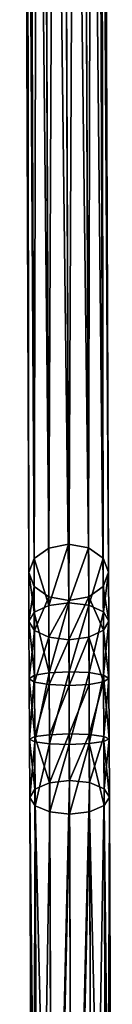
# Model space of a CAD drawing. Header units: millimetres. Extents: x 8 to 152, y -272 to 223.
# Tile 7 of 35: x 59 to 70, y -149 to -25. Entities that reach past the tile are written whole.
import ezdxf

# ---------------------------------------------------------------- set-up
doc = ezdxf.new("R2010")
doc.units = ezdxf.units.MM
doc.header["$LTSCALE"] = 25.4
doc.layers.get('0').update_dxf_attribs({"true_color": 0xff5454})

# ---------------------------------------------------------------- blocks, each defined once
blk = doc.blocks.new('EYE-SUPER-6487-6494-6501.STL#3')
at = {"color": 250, "true_color": 0x262626}
mesh = blk.add_polyface(dxfattribs=at)
corners = [(62.36, -91.25, 609.41), (59.4, 205.94, 309.61), (60.53, -92.55, 608.11), (61.22, 207.24, 310.91)]
mesh.append_faces([[corners[k] for k in face] for face in [(0, 1, 2), (1, 0, 3)]], dxfattribs={"vtx0": -1, "color": 250})
mesh = blk.add_polyface(dxfattribs=at)
corners = [(62.36, -91.25, 609.41), (63.72, 207.73, 311.38), (61.22, 207.24, 310.91), (64.86, -90.77, 609.88)]
mesh.append_faces([[corners[k] for k in face] for face in [(0, 1, 2), (1, 0, 3)]], dxfattribs={"vtx0": -1, "color": 250})
mesh = blk.add_polyface(dxfattribs=at)
corners = [(63.72, 207.73, 311.38), (67.36, -91.23, 609.41), (66.22, 207.26, 310.91), (64.86, -90.77, 609.88)]
mesh.append_faces([[corners[k] for k in face] for face in [(0, 1, 2), (1, 0, 3)]], dxfattribs={"vtx0": -1, "color": 250})
mesh = blk.add_polyface(dxfattribs=at)
corners = [(68.06, 205.98, 309.61), (67.36, -91.23, 609.41), (69.19, -92.52, 608.11), (66.22, 207.26, 310.91)]
mesh.append_faces([[corners[k] for k in face] for face in [(0, 1, 2), (1, 0, 3)]], dxfattribs={"vtx0": -1, "color": 250})
mesh = blk.add_polyface(dxfattribs=at)
corners = [(60.53, -92.55, 608.11), (58.73, 204.17, 307.85), (59.87, -94.32, 606.34), (59.4, 205.94, 309.61)]
mesh.append_faces([[corners[k] for k in face] for face in [(0, 1, 2), (1, 0, 3)]], dxfattribs={"vtx0": -1, "color": 250})
mesh = blk.add_polyface(dxfattribs=at)
corners = [(68.73, 204.21, 307.85), (69.19, -92.52, 608.11), (69.87, -94.28, 606.34), (68.06, 205.98, 309.61)]
mesh.append_faces([[corners[k] for k in face] for face in [(0, 1, 2), (1, 0, 3)]], dxfattribs={"vtx0": -1, "color": 250})
mesh = blk.add_polyface(dxfattribs=at)
corners = [(59.87, -94.32, 606.34), (59.41, 202.41, 306.08), (60.55, -96.09, 604.58), (58.73, 204.17, 307.85)]
mesh.append_faces([[corners[k] for k in face] for face in [(0, 1, 2), (1, 0, 3)]], dxfattribs={"vtx0": -1, "color": 250})
mesh = blk.add_polyface(dxfattribs=at)
corners = [(68.07, 202.44, 306.08), (69.87, -94.28, 606.34), (69.21, -96.05, 604.58), (68.73, 204.21, 307.85)]
mesh.append_faces([[corners[k] for k in face] for face in [(0, 1, 2), (1, 0, 3)]], dxfattribs={"vtx0": -1, "color": 250})
mesh = blk.add_polyface(dxfattribs=at)
corners = [(60.55, -96.09, 604.58), (61.24, 201.12, 304.78), (62.38, -97.37, 603.28), (59.41, 202.41, 306.08)]
mesh.append_faces([[corners[k] for k in face] for face in [(0, 1, 2), (1, 0, 3)]], dxfattribs={"vtx0": -1, "color": 250})
mesh = blk.add_polyface(dxfattribs=at)
corners = [(66.24, 201.14, 304.78), (69.21, -96.05, 604.58), (67.38, -97.36, 603.28), (68.07, 202.44, 306.08)]
mesh.append_faces([[corners[k] for k in face] for face in [(0, 1, 2), (1, 0, 3)]], dxfattribs={"vtx0": -1, "color": 250})
mesh = blk.add_polyface(dxfattribs=at)
corners = [(64.88, -97.84, 602.81), (61.24, 201.12, 304.78), (63.75, 200.66, 304.31), (62.38, -97.37, 603.28)]
mesh.append_faces([[corners[k] for k in face] for face in [(0, 1, 2), (1, 0, 3)]], dxfattribs={"vtx0": -1, "color": 250})
mesh = blk.add_polyface(dxfattribs=at)
corners = [(66.24, 201.14, 304.78), (64.88, -97.84, 602.81), (63.75, 200.66, 304.31), (67.38, -97.36, 603.28)]
mesh.append_faces([[corners[k] for k in face] for face in [(0, 1, 2), (1, 0, 3)]], dxfattribs={"vtx0": -1, "color": 250})
mesh = blk.add_polyface(dxfattribs=at)
corners = [(62.39, -98.45, 614.68), (60.53, -92.55, 608.11), (60.56, -99.3, 613.06), (62.36, -91.25, 609.41)]
mesh.append_faces([[corners[k] for k in face] for face in [(0, 1, 2), (1, 0, 3)]], dxfattribs={"vtx0": -1, "color": 250})
mesh = blk.add_polyface(dxfattribs=at)
corners = [(62.39, -98.45, 614.68), (64.86, -90.77, 609.88), (62.36, -91.25, 609.41), (64.89, -98.13, 615.28)]
mesh.append_faces([[corners[k] for k in face] for face in [(0, 1, 2), (1, 0, 3)]], dxfattribs={"vtx0": -1, "color": 250})
mesh = blk.add_polyface(dxfattribs=at)
corners = [(64.89, -98.13, 615.28), (67.36, -91.23, 609.41), (64.86, -90.77, 609.88), (67.39, -98.43, 614.68)]
mesh.append_faces([[corners[k] for k in face] for face in [(0, 1, 2), (1, 0, 3)]], dxfattribs={"vtx0": -1, "color": 250})
mesh = blk.add_polyface(dxfattribs=at)
corners = [(69.19, -92.52, 608.11), (67.39, -98.43, 614.68), (69.22, -99.27, 613.06), (67.36, -91.23, 609.41)]
mesh.append_faces([[corners[k] for k in face] for face in [(0, 1, 2), (1, 0, 3)]], dxfattribs={"vtx0": -1, "color": 250})
mesh = blk.add_polyface(dxfattribs=at)
corners = [(60.56, -99.3, 613.06), (59.87, -94.32, 606.34), (59.89, -100.46, 610.84), (60.53, -92.55, 608.11)]
mesh.append_faces([[corners[k] for k in face] for face in [(0, 1, 2), (1, 0, 3)]], dxfattribs={"vtx0": -1, "color": 250})
mesh = blk.add_polyface(dxfattribs=at)
corners = [(69.87, -94.28, 606.34), (69.22, -99.27, 613.06), (69.89, -100.42, 610.84), (69.19, -92.52, 608.11)]
mesh.append_faces([[corners[k] for k in face] for face in [(0, 1, 2), (1, 0, 3)]], dxfattribs={"vtx0": -1, "color": 250})
mesh = blk.add_polyface(dxfattribs=at)
corners = [(59.89, -100.46, 610.84), (60.55, -96.09, 604.58), (60.57, -101.61, 608.62), (59.87, -94.32, 606.34)]
mesh.append_faces([[corners[k] for k in face] for face in [(0, 1, 2), (1, 0, 3)]], dxfattribs={"vtx0": -1, "color": 250})
mesh = blk.add_polyface(dxfattribs=at)
corners = [(69.21, -96.05, 604.58), (69.89, -100.42, 610.84), (69.23, -101.57, 608.62), (69.87, -94.28, 606.34)]
mesh.append_faces([[corners[k] for k in face] for face in [(0, 1, 2), (1, 0, 3)]], dxfattribs={"vtx0": -1, "color": 250})
mesh = blk.add_polyface(dxfattribs=at)
corners = [(60.57, -101.61, 608.62), (62.38, -97.37, 603.28), (62.4, -102.45, 607), (60.55, -96.09, 604.58)]
mesh.append_faces([[corners[k] for k in face] for face in [(0, 1, 2), (1, 0, 3)]], dxfattribs={"vtx0": -1, "color": 250})
mesh = blk.add_polyface(dxfattribs=at)
corners = [(67.38, -97.36, 603.28), (69.23, -101.57, 608.62), (67.4, -102.43, 607), (69.21, -96.05, 604.58)]
mesh.append_faces([[corners[k] for k in face] for face in [(0, 1, 2), (1, 0, 3)]], dxfattribs={"vtx0": -1, "color": 250})
mesh = blk.add_polyface(dxfattribs=at)
corners = [(64.88, -97.84, 602.81), (62.4, -102.45, 607), (62.38, -97.37, 603.28), (64.9, -102.75, 606.41)]
mesh.append_faces([[corners[k] for k in face] for face in [(0, 1, 2), (1, 0, 3)]], dxfattribs={"vtx0": -1, "color": 250})
mesh = blk.add_polyface(dxfattribs=at)
corners = [(67.38, -97.36, 603.28), (64.9, -102.75, 606.41), (64.88, -97.84, 602.81), (67.4, -102.43, 607)]
mesh.append_faces([[corners[k] for k in face] for face in [(0, 1, 2), (1, 0, 3)]], dxfattribs={"vtx0": -1, "color": 250})
mesh = blk.add_polyface(dxfattribs=at)
corners = [(62.42, -106.9, 617.55), (60.56, -99.3, 613.06), (60.59, -107.22, 615.75), (62.39, -98.45, 614.68)]
mesh.append_faces([[corners[k] for k in face] for face in [(0, 1, 2), (1, 0, 3)]], dxfattribs={"vtx0": -1, "color": 250})
mesh = blk.add_polyface(dxfattribs=at)
corners = [(62.42, -106.9, 617.55), (64.89, -98.13, 615.28), (62.39, -98.45, 614.68), (64.92, -106.77, 618.21)]
mesh.append_faces([[corners[k] for k in face] for face in [(0, 1, 2), (1, 0, 3)]], dxfattribs={"vtx0": -1, "color": 250})
mesh = blk.add_polyface(dxfattribs=at)
corners = [(64.92, -106.77, 618.21), (67.39, -98.43, 614.68), (64.89, -98.13, 615.28), (67.42, -106.88, 617.55)]
mesh.append_faces([[corners[k] for k in face] for face in [(0, 1, 2), (1, 0, 3)]], dxfattribs={"vtx0": -1, "color": 250})
mesh = blk.add_polyface(dxfattribs=at)
corners = [(69.22, -99.27, 613.06), (67.42, -106.88, 617.55), (69.25, -107.19, 615.75), (67.39, -98.43, 614.68)]
mesh.append_faces([[corners[k] for k in face] for face in [(0, 1, 2), (1, 0, 3)]], dxfattribs={"vtx0": -1, "color": 250})
mesh = blk.add_polyface(dxfattribs=at)
corners = [(60.59, -107.22, 615.75), (59.89, -100.46, 610.84), (59.92, -107.66, 613.29), (60.56, -99.3, 613.06)]
mesh.append_faces([[corners[k] for k in face] for face in [(0, 1, 2), (1, 0, 3)]], dxfattribs={"vtx0": -1, "color": 250})
mesh = blk.add_polyface(dxfattribs=at)
corners = [(69.89, -100.42, 610.84), (69.25, -107.19, 615.75), (69.92, -107.62, 613.29), (69.22, -99.27, 613.06)]
mesh.append_faces([[corners[k] for k in face] for face in [(0, 1, 2), (1, 0, 3)]], dxfattribs={"vtx0": -1, "color": 250})
mesh = blk.add_polyface(dxfattribs=at)
corners = [(59.92, -107.66, 613.29), (60.57, -101.61, 608.62), (60.59, -108.09, 610.82), (59.89, -100.46, 610.84)]
mesh.append_faces([[corners[k] for k in face] for face in [(0, 1, 2), (1, 0, 3)]], dxfattribs={"vtx0": -1, "color": 250})
mesh = blk.add_polyface(dxfattribs=at)
corners = [(69.23, -101.57, 608.62), (69.92, -107.62, 613.29), (69.25, -108.06, 610.82), (69.89, -100.42, 610.84)]
mesh.append_faces([[corners[k] for k in face] for face in [(0, 1, 2), (1, 0, 3)]], dxfattribs={"vtx0": -1, "color": 250})
mesh = blk.add_polyface(dxfattribs=at)
corners = [(60.59, -108.09, 610.82), (62.4, -102.45, 607), (62.42, -108.4, 609.02), (60.57, -101.61, 608.62)]
mesh.append_faces([[corners[k] for k in face] for face in [(0, 1, 2), (1, 0, 3)]], dxfattribs={"vtx0": -1, "color": 250})
mesh = blk.add_polyface(dxfattribs=at)
corners = [(64.9, -102.75, 606.41), (62.42, -108.4, 609.02), (62.4, -102.45, 607), (64.92, -108.51, 608.36)]
mesh.append_faces([[corners[k] for k in face] for face in [(0, 1, 2), (1, 0, 3)]], dxfattribs={"vtx0": -1, "color": 250})
mesh = blk.add_polyface(dxfattribs=at)
corners = [(67.4, -102.43, 607), (64.92, -108.51, 608.36), (64.9, -102.75, 606.41), (67.42, -108.38, 609.02)]
mesh.append_faces([[corners[k] for k in face] for face in [(0, 1, 2), (1, 0, 3)]], dxfattribs={"vtx0": -1, "color": 250})
mesh = blk.add_polyface(dxfattribs=at)
corners = [(67.4, -102.43, 607), (69.25, -108.06, 610.82), (67.42, -108.38, 609.02), (69.23, -101.57, 608.62)]
mesh.append_faces([[corners[k] for k in face] for face in [(0, 1, 2), (1, 0, 3)]], dxfattribs={"vtx0": -1, "color": 250})
mesh = blk.add_polyface(dxfattribs=at)
corners = [(60.59, -107.22, 615.75), (59.95, -115.26, 613.45), (60.62, -115.59, 615.93), (59.92, -107.66, 613.29)]
mesh.append_faces([[corners[k] for k in face] for face in [(0, 1, 2), (1, 0, 3)]], dxfattribs={"vtx0": -1, "color": 250})
mesh = blk.add_polyface(dxfattribs=at)
corners = [(60.62, -115.59, 615.93), (62.42, -106.9, 617.55), (60.59, -107.22, 615.75), (62.45, -115.82, 617.74)]
mesh.append_faces([[corners[k] for k in face] for face in [(0, 1, 2), (1, 0, 3)]], dxfattribs={"vtx0": -1, "color": 250})
mesh = blk.add_polyface(dxfattribs=at)
corners = [(62.45, -115.82, 617.74), (64.92, -106.77, 618.21), (62.42, -106.9, 617.55), (64.95, -115.9, 618.41)]
mesh.append_faces([[corners[k] for k in face] for face in [(0, 1, 2), (1, 0, 3)]], dxfattribs={"vtx0": -1, "color": 250})
mesh = blk.add_polyface(dxfattribs=at)
corners = [(64.95, -115.9, 618.41), (67.42, -106.88, 617.55), (64.92, -106.77, 618.21), (67.45, -115.8, 617.74)]
mesh.append_faces([[corners[k] for k in face] for face in [(0, 1, 2), (1, 0, 3)]], dxfattribs={"vtx0": -1, "color": 250})
mesh = blk.add_polyface(dxfattribs=at)
corners = [(67.45, -115.8, 617.74), (69.25, -107.19, 615.75), (67.42, -106.88, 617.55), (69.28, -115.55, 615.93)]
mesh.append_faces([[corners[k] for k in face] for face in [(0, 1, 2), (1, 0, 3)]], dxfattribs={"vtx0": -1, "color": 250})
mesh = blk.add_polyface(dxfattribs=at)
corners = [(69.95, -115.22, 613.45), (69.25, -107.19, 615.75), (69.28, -115.55, 615.93), (69.92, -107.62, 613.29)]
mesh.append_faces([[corners[k] for k in face] for face in [(0, 1, 2), (1, 0, 3)]], dxfattribs={"vtx0": -1, "color": 250})
mesh = blk.add_polyface(dxfattribs=at)
corners = [(59.92, -107.66, 613.29), (60.62, -114.93, 610.97), (59.95, -115.26, 613.45), (60.59, -108.09, 610.82)]
mesh.append_faces([[corners[k] for k in face] for face in [(0, 1, 2), (1, 0, 3)]], dxfattribs={"vtx0": -1, "color": 250})
mesh = blk.add_polyface(dxfattribs=at)
corners = [(62.42, -108.4, 609.02), (60.62, -114.93, 610.97), (60.59, -108.09, 610.82), (62.45, -114.69, 609.16)]
mesh.append_faces([[corners[k] for k in face] for face in [(0, 1, 2), (1, 0, 3)]], dxfattribs={"vtx0": -1, "color": 250})
mesh = blk.add_polyface(dxfattribs=at)
corners = [(64.92, -108.51, 608.36), (62.45, -114.69, 609.16), (62.42, -108.4, 609.02), (64.95, -114.59, 608.49)]
mesh.append_faces([[corners[k] for k in face] for face in [(0, 1, 2), (1, 0, 3)]], dxfattribs={"vtx0": -1, "color": 250})
mesh = blk.add_polyface(dxfattribs=at)
corners = [(67.42, -108.38, 609.02), (64.95, -114.59, 608.49), (64.92, -108.51, 608.36), (67.45, -114.67, 609.16)]
mesh.append_faces([[corners[k] for k in face] for face in [(0, 1, 2), (1, 0, 3)]], dxfattribs={"vtx0": -1, "color": 250})
mesh = blk.add_polyface(dxfattribs=at)
corners = [(69.25, -108.06, 610.82), (67.45, -114.67, 609.16), (67.42, -108.38, 609.02), (69.28, -114.9, 610.97)]
mesh.append_faces([[corners[k] for k in face] for face in [(0, 1, 2), (1, 0, 3)]], dxfattribs={"vtx0": -1, "color": 250})
mesh = blk.add_polyface(dxfattribs=at)
corners = [(69.28, -114.9, 610.97), (69.92, -107.62, 613.29), (69.95, -115.22, 613.45), (69.25, -108.06, 610.82)]
mesh.append_faces([[corners[k] for k in face] for face in [(0, 1, 2), (1, 0, 3)]], dxfattribs={"vtx0": -1, "color": 250})
mesh = blk.add_polyface(dxfattribs=at)
corners = [(59.95, -115.26, 613.45), (60.64, -121.51, 609.06), (59.98, -122.56, 611.32), (60.62, -114.93, 610.97)]
mesh.append_faces([[corners[k] for k in face] for face in [(0, 1, 2), (1, 0, 3)]], dxfattribs={"vtx0": -1, "color": 250})
mesh = blk.add_polyface(dxfattribs=at)
corners = [(60.62, -114.93, 610.97), (62.47, -120.73, 607.4), (60.64, -121.51, 609.06), (62.45, -114.69, 609.16)]
mesh.append_faces([[corners[k] for k in face] for face in [(0, 1, 2), (1, 0, 3)]], dxfattribs={"vtx0": -1, "color": 250})
mesh = blk.add_polyface(dxfattribs=at)
corners = [(64.95, -114.59, 608.49), (62.47, -120.73, 607.4), (62.45, -114.69, 609.16), (64.97, -120.43, 606.79)]
mesh.append_faces([[corners[k] for k in face] for face in [(0, 1, 2), (1, 0, 3)]], dxfattribs={"vtx0": -1, "color": 250})
mesh = blk.add_polyface(dxfattribs=at)
corners = [(67.45, -114.67, 609.16), (64.97, -120.43, 606.79), (64.95, -114.59, 608.49), (67.47, -120.71, 607.4)]
mesh.append_faces([[corners[k] for k in face] for face in [(0, 1, 2), (1, 0, 3)]], dxfattribs={"vtx0": -1, "color": 250})
mesh = blk.add_polyface(dxfattribs=at)
corners = [(67.47, -120.71, 607.4), (69.28, -114.9, 610.97), (69.3, -121.47, 609.06), (67.45, -114.67, 609.16)]
mesh.append_faces([[corners[k] for k in face] for face in [(0, 1, 2), (1, 0, 3)]], dxfattribs={"vtx0": -1, "color": 250})
mesh = blk.add_polyface(dxfattribs=at)
corners = [(69.3, -121.47, 609.06), (69.95, -115.22, 613.45), (69.98, -122.53, 611.32), (69.28, -114.9, 610.97)]
mesh.append_faces([[corners[k] for k in face] for face in [(0, 1, 2), (1, 0, 3)]], dxfattribs={"vtx0": -1, "color": 250})
mesh = blk.add_polyface(dxfattribs=at)
corners = [(60.62, -115.59, 615.93), (59.98, -122.56, 611.32), (60.65, -123.62, 613.59), (59.95, -115.26, 613.45)]
mesh.append_faces([[corners[k] for k in face] for face in [(0, 1, 2), (1, 0, 3)]], dxfattribs={"vtx0": -1, "color": 250})
mesh = blk.add_polyface(dxfattribs=at)
corners = [(62.45, -115.82, 617.74), (60.65, -123.62, 613.59), (62.49, -124.39, 615.25), (60.62, -115.59, 615.93)]
mesh.append_faces([[corners[k] for k in face] for face in [(0, 1, 2), (1, 0, 3)]], dxfattribs={"vtx0": -1, "color": 250})
mesh = blk.add_polyface(dxfattribs=at)
corners = [(62.49, -124.39, 615.25), (64.95, -115.9, 618.41), (62.45, -115.82, 617.74), (64.99, -124.66, 615.85)]
mesh.append_faces([[corners[k] for k in face] for face in [(0, 1, 2), (1, 0, 3)]], dxfattribs={"vtx0": -1, "color": 250})
mesh = blk.add_polyface(dxfattribs=at)
corners = [(64.99, -124.66, 615.85), (67.45, -115.8, 617.74), (64.95, -115.9, 618.41), (67.49, -124.37, 615.25)]
mesh.append_faces([[corners[k] for k in face] for face in [(0, 1, 2), (1, 0, 3)]], dxfattribs={"vtx0": -1, "color": 250})
mesh = blk.add_polyface(dxfattribs=at)
corners = [(69.31, -123.59, 613.59), (67.45, -115.8, 617.74), (67.49, -124.37, 615.25), (69.28, -115.55, 615.93)]
mesh.append_faces([[corners[k] for k in face] for face in [(0, 1, 2), (1, 0, 3)]], dxfattribs={"vtx0": -1, "color": 250})
mesh = blk.add_polyface(dxfattribs=at)
corners = [(69.98, -122.53, 611.32), (69.28, -115.55, 615.93), (69.31, -123.59, 613.59), (69.95, -115.22, 613.45)]
mesh.append_faces([[corners[k] for k in face] for face in [(0, 1, 2), (1, 0, 3)]], dxfattribs={"vtx0": -1, "color": 250})
mesh = blk.add_polyface(dxfattribs=at)
corners = [(60.64, -121.51, 609.06), (62.83, -213.62, 564.08), (61, -214.4, 565.74), (62.47, -120.73, 607.4)]
mesh.append_faces([[corners[k] for k in face] for face in [(0, 1, 2), (1, 0, 3)]], dxfattribs={"vtx0": -1, "color": 250})
mesh = blk.add_polyface(dxfattribs=at)
corners = [(64.97, -120.43, 606.79), (62.83, -213.62, 564.08), (62.47, -120.73, 607.4), (65.32, -213.32, 563.48)]
mesh.append_faces([[corners[k] for k in face] for face in [(0, 1, 2), (1, 0, 3)]], dxfattribs={"vtx0": -1, "color": 250})
mesh = blk.add_polyface(dxfattribs=at)
corners = [(67.47, -120.71, 607.4), (65.32, -213.32, 563.48), (64.97, -120.43, 606.79), (67.83, -213.6, 564.08)]
mesh.append_faces([[corners[k] for k in face] for face in [(0, 1, 2), (1, 0, 3)]], dxfattribs={"vtx0": -1, "color": 250})
mesh = blk.add_polyface(dxfattribs=at)
corners = [(67.83, -213.6, 564.08), (69.3, -121.47, 609.06), (69.66, -214.36, 565.74), (67.47, -120.71, 607.4)]
mesh.append_faces([[corners[k] for k in face] for face in [(0, 1, 2), (1, 0, 3)]], dxfattribs={"vtx0": -1, "color": 250})
mesh = blk.add_polyface(dxfattribs=at)
corners = [(59.98, -122.56, 611.32), (61, -214.4, 565.74), (60.33, -215.46, 568.01), (60.64, -121.51, 609.06)]
mesh.append_faces([[corners[k] for k in face] for face in [(0, 1, 2), (1, 0, 3)]], dxfattribs={"vtx0": -1, "color": 250})
mesh = blk.add_polyface(dxfattribs=at)
corners = [(69.66, -214.36, 565.74), (69.98, -122.53, 611.32), (70.33, -215.42, 568.01), (69.3, -121.47, 609.06)]
mesh.append_faces([[corners[k] for k in face] for face in [(0, 1, 2), (1, 0, 3)]], dxfattribs={"vtx0": -1, "color": 250})
mesh = blk.add_polyface(dxfattribs=at)
corners = [(60.65, -123.62, 613.59), (60.33, -215.46, 568.01), (61.01, -216.51, 570.27), (59.98, -122.56, 611.32)]
mesh.append_faces([[corners[k] for k in face] for face in [(0, 1, 2), (1, 0, 3)]], dxfattribs={"vtx0": -1, "color": 250})
mesh = blk.add_polyface(dxfattribs=at)
corners = [(62.49, -124.39, 615.25), (61.01, -216.51, 570.27), (62.84, -217.28, 571.93), (60.65, -123.62, 613.59)]
mesh.append_faces([[corners[k] for k in face] for face in [(0, 1, 2), (1, 0, 3)]], dxfattribs={"vtx0": -1, "color": 250})
mesh = blk.add_polyface(dxfattribs=at)
corners = [(69.67, -216.48, 570.27), (67.49, -124.37, 615.25), (67.84, -217.26, 571.93), (69.31, -123.59, 613.59)]
mesh.append_faces([[corners[k] for k in face] for face in [(0, 1, 2), (1, 0, 3)]], dxfattribs={"vtx0": -1, "color": 250})
mesh = blk.add_polyface(dxfattribs=at)
corners = [(70.33, -215.42, 568.01), (69.31, -123.59, 613.59), (69.67, -216.48, 570.27), (69.98, -122.53, 611.32)]
mesh.append_faces([[corners[k] for k in face] for face in [(0, 1, 2), (1, 0, 3)]], dxfattribs={"vtx0": -1, "color": 250})
mesh = blk.add_polyface(dxfattribs=at)
corners = [(62.84, -217.28, 571.93), (64.99, -124.66, 615.85), (62.49, -124.39, 615.25), (65.34, -217.55, 572.54)]
mesh.append_faces([[corners[k] for k in face] for face in [(0, 1, 2), (1, 0, 3)]], dxfattribs={"vtx0": -1, "color": 250})
mesh = blk.add_polyface(dxfattribs=at)
corners = [(65.34, -217.55, 572.54), (67.49, -124.37, 615.25), (64.99, -124.66, 615.85), (67.84, -217.26, 571.93)]
mesh.append_faces([[corners[k] for k in face] for face in [(0, 1, 2), (1, 0, 3)]], dxfattribs={"vtx0": -1, "color": 250})

msp = doc.modelspace()

# ---------------------------------------------------------------- block references
at = {"color": 0}
msp.add_blockref('EYE-SUPER-6487-6494-6501.STL#3', (0, 0), dxfattribs=at)

doc.saveas('drawing.dxf')
